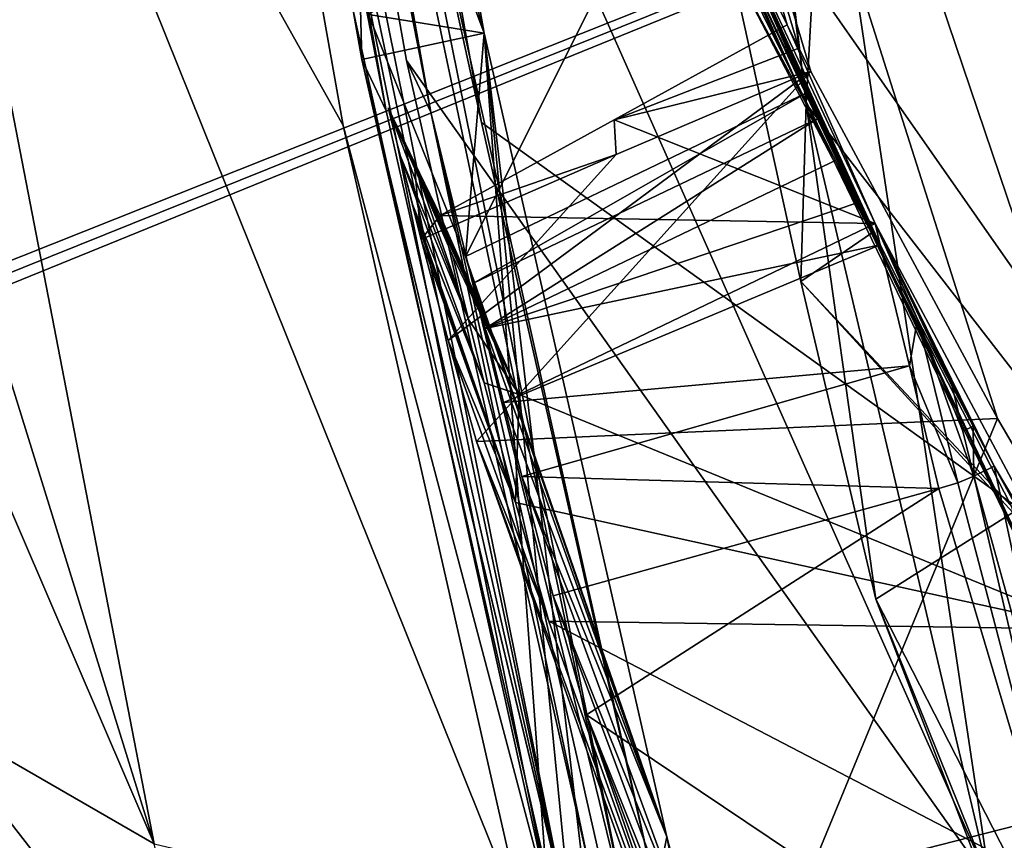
# Model space of a CAD drawing. Header units: millimetres. Extents: x -147 to 294, y -82 to 275.
# Tile 210 of 256: x 179.17 to 184.06, y 186.19 to 190.27. Entities that reach past the tile are written whole.
import ezdxf

# ---------------------------------------------------------------- set-up
doc = ezdxf.new("R2010")
doc.units = ezdxf.units.MM
doc.header["$LTSCALE"] = 67.506716
for name, color, linetype in [('1276', 7, 'CONTINUOUS'), ('1607', 7, 'CONTINUOUS'), ('1618', 7, 'CONTINUOUS'), ('1619', 7, 'CONTINUOUS'), ('1762', 7, 'CONTINUOUS'), ('1814', 7, 'CONTINUOUS'), ('1900', 7, 'CONTINUOUS'), ('1901', 7, 'CONTINUOUS'), ('1903', 7, 'CONTINUOUS'), ('2335', 7, 'CONTINUOUS'), ('3139', 7, 'CONTINUOUS'), ('3140', 7, 'CONTINUOUS'), ('3141', 7, 'CONTINUOUS'), ('504', 7, 'CONTINUOUS'), ('505', 7, 'CONTINUOUS'), ('516', 7, 'CONTINUOUS'), ('522', 7, 'CONTINUOUS'), ('563', 7, 'CONTINUOUS'), ('596', 7, 'CONTINUOUS'), ('597', 7, 'CONTINUOUS'), ('598', 7, 'CONTINUOUS'), ('600', 7, 'CONTINUOUS'), ('601', 7, 'CONTINUOUS'), ('753', 7, 'CONTINUOUS'), ('756', 7, 'CONTINUOUS'), ('841', 7, 'CONTINUOUS'), ('842', 7, 'CONTINUOUS'), ('845', 7, 'CONTINUOUS'), ('846', 7, 'CONTINUOUS'), ('847', 7, 'CONTINUOUS'), ('848', 7, 'CONTINUOUS'), ('849', 7, 'CONTINUOUS'), ('850', 7, 'CONTINUOUS'), ('851', 7, 'CONTINUOUS'), ('862', 7, 'CONTINUOUS'), ('864', 7, 'CONTINUOUS'), ('865', 7, 'CONTINUOUS'), ('866', 7, 'CONTINUOUS'), ('867', 7, 'CONTINUOUS'), ('869', 7, 'CONTINUOUS')]:
    doc.layers.add(name, color=color, linetype=linetype)

msp = doc.modelspace()

# ---------------------------------------------------------------- linework, layer by layer
at = {"layer": '1276', "linetype": 'CONTINUOUS'}
for points in [[(180.2708, 193.8465, -16.9012), (180.9874, 189.8126, -17.9369), (180.1465, 194.1301, -18.0937), (180.2708, 193.8465, -16.9012)], [(180.9874, 189.8126, -17.9369), (180.8677, 190.0668, -19.1354), (180.1465, 194.1301, -18.0937), (180.9874, 189.8126, -17.9369)], [(181.9026, 185.761, -18.997), (181.7823, 186.0453, -20.1876), (180.8677, 190.0668, -19.1354), (181.9026, 185.761, -18.997)], [(181.889, 185.815, -18.9789), (181.9026, 185.761, -18.997), (180.8677, 190.0668, -19.1354), (181.889, 185.815, -18.9789)], [(180.9874, 189.8126, -17.9369), (181.889, 185.815, -18.9789), (180.8677, 190.0668, -19.1354), (180.9874, 189.8126, -17.9369)]]:
    msp.add_3dface(points, dxfattribs=at)
at = {"layer": '1607', "linetype": 'CONTINUOUS'}
for points in [[(181.1026, 206.3418, -15.59), (183.5312, 198.1059, -17.5948), (183.0761, 189.848, -20.2481), (181.1026, 206.3418, -15.59)], [(183.5312, 198.1059, -17.5948), (185.5987, 186.5958, -21.0886), (183.0761, 189.848, -20.2481), (183.5312, 198.1059, -17.5948)], [(183.0761, 189.848, -20.2481), (185.5987, 186.5958, -21.0886), (184.789, 186.312, -21.269), (183.0761, 189.848, -20.2481)]]:
    msp.add_3dface(points, dxfattribs=at)
at = {"layer": '1618', "linetype": 'CONTINUOUS'}
for points in [[(183.0761, 189.848, -20.2481), (184.789, 186.312, -21.269), (182.701, 190.6943, -24.5566), (183.0761, 189.848, -20.2481)], [(182.701, 190.6943, -24.5566), (184.789, 186.312, -21.269), (182.7499, 190.5868, -25.3619), (182.701, 190.6943, -24.5566)], [(182.7499, 190.5868, -25.3619), (184.789, 186.312, -21.269), (183.4011, 189.2052, -26.2221), (182.7499, 190.5868, -25.3619)], [(184.789, 186.312, -21.269), (184.0963, 187.849, -27.1122), (183.4011, 189.2052, -26.2221), (184.789, 186.312, -21.269)]]:
    msp.add_3dface(points, dxfattribs=at)
at = {"layer": '1619', "linetype": 'CONTINUOUS'}
for points in [[(181.1026, 206.3418, -15.59), (183.0761, 189.848, -20.2481), (181.2414, 204.3095, -15.5825), (181.1026, 206.3418, -15.59)], [(181.2414, 204.3095, -15.5825), (183.0761, 189.848, -20.2481), (183.9919, 185.9735, -20.2305), (181.2414, 204.3095, -15.5825)], [(183.0761, 189.848, -20.2481), (182.701, 190.6943, -24.5566), (182.3504, 191.4514, -28.7709), (183.0761, 189.848, -20.2481)], [(182.3737, 191.3629, -28.6784), (183.0761, 189.848, -20.2481), (182.3504, 191.4514, -28.7709), (182.3737, 191.3629, -28.6784)], [(182.7026, 190.5453, -25.2913), (183.0761, 189.848, -20.2481), (182.3737, 191.3629, -28.6784), (182.7026, 190.5453, -25.2913)], [(183.0499, 188.964, -25.7038), (183.0761, 189.848, -20.2481), (182.7026, 190.5453, -25.2913), (183.0499, 188.964, -25.7038)], [(183.4236, 187.3857, -26.1183), (183.0761, 189.848, -20.2481), (183.0499, 188.964, -25.7038), (183.4236, 187.3857, -26.1183)], [(183.9919, 185.9735, -20.2305), (183.0761, 189.848, -20.2481), (183.4236, 187.3857, -26.1183), (183.9919, 185.9735, -20.2305)]]:
    msp.add_3dface(points, dxfattribs=at)
at = {"layer": '1762', "linetype": 'CONTINUOUS'}
for points in [[(181.2414, 204.3095, -15.5825), (183.9919, 185.9735, -20.2305), (180.3679, 194.1163, -17.9134), (181.2414, 204.3095, -15.5825)], [(180.3679, 194.1163, -17.9134), (183.9919, 185.9735, -20.2305), (181.0893, 190.062, -18.953), (180.3679, 194.1163, -17.9134)], [(181.0893, 190.062, -18.953), (183.9919, 185.9735, -20.2305), (181.9989, 186.0484, -20.0028), (181.0893, 190.062, -18.953)]]:
    msp.add_3dface(points, dxfattribs=at)
at = {"layer": '1814', "linetype": 'CONTINUOUS'}
for points in [[(180.3679, 194.1163, -17.9134), (181.0893, 190.062, -18.953), (181.2094, 189.8063, -17.862), (180.3679, 194.1163, -17.9134)], [(180.4286, 193.9871, -17.3619), (180.3679, 194.1163, -17.9134), (181.2094, 189.8063, -17.862), (180.4286, 193.9871, -17.3619)], [(180.4877, 193.8629, -16.8223), (180.4286, 193.9871, -17.3619), (181.2094, 189.8063, -17.862), (180.4877, 193.8629, -16.8223)], [(181.0893, 190.062, -18.953), (181.9989, 186.0484, -20.0028), (181.2094, 189.8063, -17.862), (181.0893, 190.062, -18.953)], [(181.9989, 186.0484, -20.0028), (182.1194, 185.7906, -18.9129), (181.2094, 189.8063, -17.862), (181.9989, 186.0484, -20.0028)]]:
    msp.add_3dface(points, dxfattribs=at)
at = {"layer": '1900', "linetype": 'CONTINUOUS'}
for points in [[(184.2635, 194.3308, -15.855), (180.7344, 193.8451, -16.5529), (185.7514, 186.6759, -17.8657), (184.2635, 194.3308, -15.855)], [(180.7344, 193.8451, -16.5529), (181.4619, 189.7549, -17.6032), (185.7514, 186.6759, -17.8657), (180.7344, 193.8451, -16.5529)], [(181.4619, 189.7549, -17.6032), (182.3559, 185.8087, -18.6369), (185.7514, 186.6759, -17.8657), (181.4619, 189.7549, -17.6032)]]:
    msp.add_3dface(points, dxfattribs=at)
at = {"layer": '1901', "linetype": 'CONTINUOUS'}
for points in [[(180.4877, 193.8629, -16.8223), (181.2094, 189.8063, -17.862), (182.1945, 185.7789, -18.7371), (180.4877, 193.8629, -16.8223)], [(180.4877, 193.8629, -16.8223), (182.1945, 185.7789, -18.7371), (180.5671, 193.837, -16.6471), (180.4877, 193.8629, -16.8223)], [(181.4619, 189.7549, -17.6032), (180.7344, 193.8451, -16.5529), (180.5671, 193.837, -16.6471), (181.4619, 189.7549, -17.6032)], [(182.3559, 185.8087, -18.6369), (181.4619, 189.7549, -17.6032), (180.5671, 193.837, -16.6471), (182.3559, 185.8087, -18.6369)], [(182.1945, 185.7789, -18.7371), (182.3559, 185.8087, -18.6369), (180.5671, 193.837, -16.6471), (182.1945, 185.7789, -18.7371)], [(181.2094, 189.8063, -17.862), (182.1194, 185.7906, -18.9129), (182.1945, 185.7789, -18.7371), (181.2094, 189.8063, -17.862)]]:
    msp.add_3dface(points, dxfattribs=at)
at = {"layer": '1903', "linetype": 'CONTINUOUS'}
msp.add_3dface([(185.7514, 186.6759, -17.8657), (182.3559, 185.8087, -18.6369), (185.7879, 185.4633, -18.2328), (185.7514, 186.6759, -17.8657)], dxfattribs=at)
at = {"layer": '2335', "linetype": 'CONTINUOUS'}
for points in [[(185.5987, 186.5958, -21.0886), (183.5312, 198.1059, -17.5948), (185.5938, 186.8101, -20.2738), (185.5987, 186.5958, -21.0886)], [(183.5312, 198.1059, -17.5948), (184.6949, 190.9268, -19.1787), (185.5018, 187.1961, -20.1692), (183.5312, 198.1059, -17.5948)], [(183.5312, 198.1059, -17.5948), (185.5018, 187.1961, -20.1692), (185.5938, 186.8101, -20.2738), (183.5312, 198.1059, -17.5948)]]:
    msp.add_3dface(points, dxfattribs=at)
at = {"layer": '3139', "linetype": 'CONTINUOUS'}
msp.add_3dface([(183.9919, 185.9735, -20.2305), (183.4236, 187.3857, -26.1183), (186.2514, 180.0407, -28.1619), (183.9919, 185.9735, -20.2305)], dxfattribs=at)
at = {"layer": '3140', "linetype": 'CONTINUOUS'}
for points in [[(184.1042, 187.8167, -27.1207), (186.9895, 180.4204, -29.1826), (183.4236, 187.3857, -26.1183), (184.1042, 187.8167, -27.1207)], [(183.4236, 187.3857, -26.1183), (186.9895, 180.4204, -29.1826), (186.2514, 180.0407, -28.1619), (183.4236, 187.3857, -26.1183)]]:
    msp.add_3dface(points, dxfattribs=at)
at = {"layer": '3141', "linetype": 'CONTINUOUS'}
for points in [[(182.7499, 190.5868, -25.3619), (183.4011, 189.2052, -26.2221), (182.7261, 190.566, -25.3266), (182.7499, 190.5868, -25.3619)], [(183.4011, 189.2052, -26.2221), (182.7026, 190.5453, -25.2913), (182.7261, 190.566, -25.3266), (183.4011, 189.2052, -26.2221)], [(183.4011, 189.2052, -26.2221), (183.0499, 188.964, -25.7038), (182.7026, 190.5453, -25.2913), (183.4011, 189.2052, -26.2221)], [(183.4011, 189.2052, -26.2221), (184.0963, 187.849, -27.1122), (183.0499, 188.964, -25.7038), (183.4011, 189.2052, -26.2221)], [(184.0963, 187.849, -27.1122), (184.1042, 187.8167, -27.1207), (183.0499, 188.964, -25.7038), (184.0963, 187.849, -27.1122)], [(184.1042, 187.8167, -27.1207), (183.4236, 187.3857, -26.1183), (183.0499, 188.964, -25.7038), (184.1042, 187.8167, -27.1207)]]:
    msp.add_3dface(points, dxfattribs=at)
at = {"layer": '504', "linetype": 'CONTINUOUS'}
for points in [[(178.2795, 194.1921, -18.4643), (177.1486, 194.8228, -21.2411), (179.8334, 186.1688, -20.5821), (178.2795, 194.1921, -18.4643)], [(177.1486, 194.8228, -21.2411), (177.8431, 190.8022, -22.2698), (179.8334, 186.1688, -20.5821), (177.1486, 194.8228, -21.2411)], [(180.0518, 193.8124, -16.7718), (178.2795, 194.1921, -18.4643), (180.774, 189.7402, -17.8172), (180.0518, 193.8124, -16.7718)], [(181.6835, 185.7332, -18.8659), (178.2795, 194.1921, -18.4643), (179.8334, 186.1688, -20.5821), (181.6835, 185.7332, -18.8659)], [(178.2795, 194.1921, -18.4643), (181.6835, 185.7332, -18.8659), (180.774, 189.7402, -17.8172), (178.2795, 194.1921, -18.4643)], [(177.8431, 190.8022, -22.2698), (178.6875, 186.8293, -23.3031), (179.8334, 186.1688, -20.5821), (177.8431, 190.8022, -22.2698)]]:
    msp.add_3dface(points, dxfattribs=at)
at = {"layer": '505', "linetype": 'CONTINUOUS'}
for points in [[(178.6875, 186.8293, -23.3031), (178.8285, 186.2316, -23.46), (180.1301, 184.9704, -20.9041), (178.6875, 186.8293, -23.3031)], [(179.8334, 186.1688, -20.5821), (178.6875, 186.8293, -23.3031), (180.1301, 184.9704, -20.9041), (179.8334, 186.1688, -20.5821)], [(178.8285, 186.2316, -23.46), (178.9729, 185.6352, -23.617), (180.1301, 184.9704, -20.9041), (178.8285, 186.2316, -23.46)]]:
    msp.add_3dface(points, dxfattribs=at)
at = {"layer": '516', "linetype": 'CONTINUOUS'}
for points in [[(180.0518, 193.8124, -16.7718), (181.8264, 185.7675, -18.8589), (180.2004, 193.8188, -16.7721), (180.0518, 193.8124, -16.7718)], [(180.2004, 193.8188, -16.7721), (181.889, 185.815, -18.9789), (180.2708, 193.8465, -16.9012), (180.2004, 193.8188, -16.7721)], [(181.8264, 185.7675, -18.8589), (181.889, 185.815, -18.9789), (180.2004, 193.8188, -16.7721), (181.8264, 185.7675, -18.8589)], [(180.2708, 193.8465, -16.9012), (181.889, 185.815, -18.9789), (180.9874, 189.8126, -17.9369), (180.2708, 193.8465, -16.9012)], [(180.0518, 193.8124, -16.7718), (180.774, 189.7402, -17.8172), (181.8264, 185.7675, -18.8589), (180.0518, 193.8124, -16.7718)], [(180.774, 189.7402, -17.8172), (181.6835, 185.7332, -18.8659), (181.8264, 185.7675, -18.8589), (180.774, 189.7402, -17.8172)]]:
    msp.add_3dface(points, dxfattribs=at)
at = {"layer": '522', "linetype": 'CONTINUOUS'}
for points in [[(180.8677, 190.0668, -19.1354), (180.758, 194.234, -18.1333), (180.1465, 194.1301, -18.0937), (180.8677, 190.0668, -19.1354)], [(181.4749, 190.1985, -19.1681), (180.758, 194.234, -18.1333), (180.8677, 190.0668, -19.1354), (181.4749, 190.1985, -19.1681)], [(181.7823, 186.0453, -20.1876), (181.4749, 190.1985, -19.1681), (180.8677, 190.0668, -19.1354), (181.7823, 186.0453, -20.1876)], [(182.3836, 186.2044, -20.2131), (181.4749, 190.1985, -19.1681), (182.1101, 184.8387, -20.5089), (182.3836, 186.2044, -20.2131)], [(182.1101, 184.8387, -20.5089), (181.4749, 190.1985, -19.1681), (181.9411, 185.4406, -20.3481), (182.1101, 184.8387, -20.5089)], [(181.9411, 185.4406, -20.3481), (181.4749, 190.1985, -19.1681), (181.7823, 186.0453, -20.1876), (181.9411, 185.4406, -20.3481)], [(183.3234, 181.441, -21.4443), (182.3836, 186.2044, -20.2131), (182.1101, 184.8387, -20.5089), (183.3234, 181.441, -21.4443)], [(182.5395, 185.6094, -20.371), (182.3836, 186.2044, -20.2131), (183.3234, 181.441, -21.4443), (182.5395, 185.6094, -20.371)]]:
    msp.add_3dface(points, dxfattribs=at)
at = {"layer": '563', "linetype": 'CONTINUOUS'}
for points in [[(177.3392, 188.0431, -34.2814), (177.5112, 188.2791, -35.0196), (179.7479, 181.8463, -36.7729), (177.3392, 188.0431, -34.2814)], [(179.7479, 181.8463, -36.7729), (177.5112, 188.2791, -35.0196), (179.0627, 185.3523, -36.3174), (179.7479, 181.8463, -36.7729)], [(177.349, 188.0032, -34.2919), (177.3392, 188.0431, -34.2814), (179.7479, 181.8463, -36.7729), (177.349, 188.0032, -34.2919)], [(179.5957, 181.571, -36.0547), (178.3208, 184.7325, -35.1705), (177.349, 188.0032, -34.2919), (179.5957, 181.571, -36.0547)], [(179.5957, 181.571, -36.0547), (177.349, 188.0032, -34.2919), (179.7479, 181.8463, -36.7729), (179.5957, 181.571, -36.0547)]]:
    msp.add_3dface(points, dxfattribs=at)
at = {"layer": '596', "linetype": 'CONTINUOUS'}
for points in [[(182.7059, 185.0174, -20.5292), (183.8957, 181.6855, -21.4465), (181.9845, 186.8106, -27.9942), (182.7059, 185.0174, -20.5292)], [(181.9845, 186.8106, -27.9942), (183.8957, 181.6855, -21.4465), (182.9648, 183.9839, -28.7693), (181.9845, 186.8106, -27.9942)]]:
    msp.add_3dface(points, dxfattribs=at)
at = {"layer": '597', "linetype": 'CONTINUOUS'}
for points in [[(182.3836, 186.2044, -20.2131), (182.5395, 185.6094, -20.371), (181.6628, 187.9954, -27.6787), (182.3836, 186.2044, -20.2131)], [(181.6628, 187.9954, -27.6787), (182.5395, 185.6094, -20.371), (181.8185, 187.4016, -27.8363), (181.6628, 187.9954, -27.6787)], [(182.5395, 185.6094, -20.371), (182.7059, 185.0174, -20.5292), (181.8185, 187.4016, -27.8363), (182.5395, 185.6094, -20.371)], [(182.7059, 185.0174, -20.5292), (181.9845, 186.8106, -27.9942), (181.8185, 187.4016, -27.8363), (182.7059, 185.0174, -20.5292)]]:
    msp.add_3dface(points, dxfattribs=at)
at = {"layer": '598', "linetype": 'CONTINUOUS'}
for points in [[(180.758, 194.234, -18.1333), (181.4749, 190.1985, -19.1681), (179.5302, 197.2797, -30.8732), (180.758, 194.234, -18.1333)], [(179.5302, 197.2797, -30.8732), (181.4749, 190.1985, -19.1681), (180.1427, 193.7698, -31.7681), (179.5302, 197.2797, -30.8732)], [(180.1427, 193.7698, -31.7681), (181.4749, 190.1985, -19.1681), (180.8998, 190.2915, -32.6755), (180.1427, 193.7698, -31.7681)], [(180.8998, 190.2915, -32.6755), (181.4749, 190.1985, -19.1681), (181.3826, 189.0888, -27.6993), (180.8998, 190.2915, -32.6755)], [(181.4749, 190.1985, -19.1681), (182.3836, 186.2044, -20.2131), (181.3826, 189.0888, -27.6993), (181.4749, 190.1985, -19.1681)], [(181.3826, 189.0888, -27.6993), (182.3836, 186.2044, -20.2131), (181.4224, 188.9565, -27.5173), (181.3826, 189.0888, -27.6993)], [(181.4224, 188.9565, -27.5173), (182.3836, 186.2044, -20.2131), (181.4806, 188.7301, -27.4849), (181.4224, 188.9565, -27.5173)], [(181.4806, 188.7301, -27.4849), (182.3836, 186.2044, -20.2131), (181.5709, 188.3626, -27.5818), (181.4806, 188.7301, -27.4849)], [(182.3836, 186.2044, -20.2131), (181.6628, 187.9954, -27.6787), (181.5709, 188.3626, -27.5818), (182.3836, 186.2044, -20.2131)]]:
    msp.add_3dface(points, dxfattribs=at)
at = {"layer": '600', "linetype": 'CONTINUOUS'}
for points in [[(180.8998, 190.2915, -32.6755), (181.3826, 189.0888, -27.6993), (182.4738, 191.2681, -33.4307), (180.8998, 190.2915, -32.6755)], [(182.4738, 191.2681, -33.4307), (181.3826, 189.0888, -27.6993), (183.0789, 189.9023, -27.6846), (182.4738, 191.2681, -33.4307)]]:
    msp.add_3dface(points, dxfattribs=at)
at = {"layer": '601', "linetype": 'CONTINUOUS'}
for points in [[(177.4701, 208.8882, -28.9701), (182.4738, 191.2681, -33.4307), (182.9819, 190.2393, -33.7868), (177.4701, 208.8882, -28.9701)], [(185.0229, 186.5877, -35.0661), (177.4701, 208.8882, -28.9701), (184.028, 188.2825, -34.4717), (185.0229, 186.5877, -35.0661)], [(184.028, 188.2825, -34.4717), (177.4701, 208.8882, -28.9701), (183.1003, 190.0076, -33.8677), (184.028, 188.2825, -34.4717)], [(183.1003, 190.0076, -33.8677), (177.4701, 208.8882, -28.9701), (183.0405, 190.1243, -33.8269), (183.1003, 190.0076, -33.8677)], [(183.0405, 190.1243, -33.8269), (177.4701, 208.8882, -28.9701), (182.9819, 190.2393, -33.7868), (183.0405, 190.1243, -33.8269)], [(182.4738, 191.2681, -33.4307), (183.0789, 189.9023, -27.6846), (183.1375, 189.7766, -27.5017), (182.4738, 191.2681, -33.4307)], [(182.9819, 190.2393, -33.7868), (182.4738, 191.2681, -33.4307), (183.4195, 189.2517, -29.6316), (182.9819, 190.2393, -33.7868)], [(183.4195, 189.2517, -29.6316), (182.4738, 191.2681, -33.4307), (183.4449, 189.1469, -27.5927), (183.4195, 189.2517, -29.6316)], [(183.4449, 189.1469, -27.5927), (182.4738, 191.2681, -33.4307), (183.3399, 189.3591, -27.5312), (183.4449, 189.1469, -27.5927)], [(183.3399, 189.3591, -27.5312), (182.4738, 191.2681, -33.4307), (183.2358, 189.5718, -27.4697), (183.3399, 189.3591, -27.5312)], [(183.2358, 189.5718, -27.4697), (182.4738, 191.2681, -33.4307), (183.1375, 189.7766, -27.5017), (183.2358, 189.5718, -27.4697)], [(184.4956, 187.2362, -30.224), (183.4195, 189.2517, -29.6316), (184.0117, 188.0458, -28.076), (184.4956, 187.2362, -30.224)], [(184.0117, 188.0458, -28.076), (183.4195, 189.2517, -29.6316), (183.9066, 188.2444, -27.9705), (184.0117, 188.0458, -28.076)], [(183.9066, 188.2444, -27.9705), (183.4195, 189.2517, -29.6316), (183.8024, 188.4436, -27.8654), (183.9066, 188.2444, -27.9705)], [(183.8024, 188.4436, -27.8654), (183.4195, 189.2517, -29.6316), (183.6306, 188.7776, -27.716), (183.8024, 188.4436, -27.8654)], [(183.6306, 188.7776, -27.716), (183.4195, 189.2517, -29.6316), (183.4449, 189.1469, -27.5927), (183.6306, 188.7776, -27.716)], [(184.7297, 186.7443, -28.7607), (184.4956, 187.2362, -30.224), (184.0117, 188.0458, -28.076), (184.7297, 186.7443, -28.7607)]]:
    msp.add_3dface(points, dxfattribs=at)
at = {"layer": '753', "linetype": 'CONTINUOUS'}
for points in [[(178.1013, 188.6003, -35.446), (178.087, 188.6572, -35.4309), (192.022, 194.1991, -38.7813), (178.1013, 188.6003, -35.446)], [(178.1157, 188.5432, -35.4612), (178.1013, 188.6003, -35.446), (192.022, 194.1991, -38.7813), (178.1157, 188.5432, -35.4612)], [(180.3205, 182.229, -37.1913), (178.1157, 188.5432, -35.4612), (192.022, 194.1991, -38.7813), (180.3205, 182.229, -37.1913)], [(181.8288, 179.3103, -38.0447), (180.3205, 182.229, -37.1913), (192.022, 194.1991, -38.7813), (181.8288, 179.3103, -38.0447)], [(183.6021, 176.5424, -38.8919), (181.8288, 179.3103, -38.0447), (192.022, 194.1991, -38.7813), (183.6021, 176.5424, -38.8919)], [(183.6021, 176.5424, -38.8919), (192.022, 194.1991, -38.7813), (183.6337, 176.4974, -38.9059), (183.6021, 176.5424, -38.8919)], [(192.022, 194.1991, -38.7813), (183.6653, 176.4525, -38.9199), (183.6337, 176.4974, -38.9059), (192.022, 194.1991, -38.7813)], [(196.8163, 183.2676, -41.8664), (183.6653, 176.4525, -38.9199), (192.022, 194.1991, -38.7813), (196.8163, 183.2676, -41.8664)], [(178.1157, 188.5432, -35.4612), (180.3205, 182.229, -37.1913), (179.0627, 185.3523, -36.3174), (178.1157, 188.5432, -35.4612)]]:
    msp.add_3dface(points, dxfattribs=at)
at = {"layer": '756', "linetype": 'CONTINUOUS'}
msp.add_3dface([(178.087, 188.6572, -35.4309), (175.102, 216.4034, -28.5238), (192.022, 194.1991, -38.7813), (178.087, 188.6572, -35.4309)], dxfattribs=at)
at = {"layer": '841', "linetype": 'CONTINUOUS'}
msp.add_3dface([(177.4701, 208.8882, -28.9701), (185.0229, 186.5877, -35.0661), (208.1938, 203.3747, -38.9809), (177.4701, 208.8882, -28.9701)], dxfattribs=at)
at = {"layer": '842', "linetype": 'CONTINUOUS'}
for points in [[(181.4379, 188.1693, -33.6504), (183.1003, 190.0076, -33.8677), (181.2963, 188.6709, -33.5155), (181.4379, 188.1693, -33.6504)], [(181.2963, 188.6709, -33.5155), (183.1003, 190.0076, -33.8677), (182.1313, 189.5949, -33.6254), (181.2963, 188.6709, -33.5155)], [(184.028, 188.2825, -34.4717), (183.1003, 190.0076, -33.8677), (181.4379, 188.1693, -33.6504), (184.028, 188.2825, -34.4717)], [(181.1628, 189.1721, -33.3807), (181.2963, 188.6709, -33.5155), (182.1313, 189.5949, -33.6254), (181.1628, 189.1721, -33.3807)], [(182.6169, 184.8648, -34.5756), (184.028, 188.2825, -34.4717), (181.4379, 188.1693, -33.6504), (182.6169, 184.8648, -34.5756)], [(185.0229, 186.5877, -35.0661), (184.028, 188.2825, -34.4717), (182.6169, 184.8648, -34.5756), (185.0229, 186.5877, -35.0661)], [(190.6791, 184.9679, -37.0082), (185.0229, 186.5877, -35.0661), (182.6169, 184.8648, -34.5756), (190.6791, 184.9679, -37.0082)]]:
    msp.add_3dface(points, dxfattribs=at)
at = {"layer": '845', "linetype": 'CONTINUOUS'}
for points in [[(183.4195, 189.2517, -29.6316), (184.4956, 187.2362, -30.224), (181.65, 188.4032, -29.647), (183.4195, 189.2517, -29.6316)], [(181.3187, 189.0906, -29.4487), (181.65, 188.4032, -29.647), (181.3966, 188.7751, -29.5319), (181.3187, 189.0906, -29.4487)], [(181.3966, 188.7751, -29.5319), (181.65, 188.4032, -29.647), (181.4758, 188.46, -29.6151), (181.3966, 188.7751, -29.5319)], [(181.4758, 188.46, -29.6151), (181.65, 188.4032, -29.647), (181.6314, 187.8664, -29.7726), (181.4758, 188.46, -29.6151)], [(181.65, 188.4032, -29.647), (184.4956, 187.2362, -30.224), (181.6314, 187.8664, -29.7726), (181.65, 188.4032, -29.647)], [(181.6314, 187.8664, -29.7726), (184.4956, 187.2362, -30.224), (181.7974, 187.2757, -29.9305), (181.6314, 187.8664, -29.7726)], [(184.4956, 187.2362, -30.224), (185.657, 185.268, -30.8141), (181.7974, 187.2757, -29.9305), (184.4956, 187.2362, -30.224)], [(181.7974, 187.2757, -29.9305), (185.657, 185.268, -30.8141), (182.984, 183.9528, -30.8452), (181.7974, 187.2757, -29.9305)]]:
    msp.add_3dface(points, dxfattribs=at)
at = {"layer": '846', "linetype": 'CONTINUOUS'}
for points in [[(182.9819, 190.2393, -33.7868), (183.4195, 189.2517, -29.6316), (182.1218, 189.7682, -33.5907), (182.9819, 190.2393, -33.7868)], [(182.1218, 189.7682, -33.5907), (183.4195, 189.2517, -29.6316), (181.2559, 189.2929, -33.3899), (182.1218, 189.7682, -33.5907)], [(183.4195, 189.2517, -29.6316), (181.65, 188.4032, -29.647), (181.2559, 189.2929, -33.3899), (183.4195, 189.2517, -29.6316)]]:
    msp.add_3dface(points, dxfattribs=at)
at = {"layer": '847', "linetype": 'CONTINUOUS'}
for points in [[(183.0405, 190.1243, -33.8269), (182.9819, 190.2393, -33.7868), (182.1218, 189.7682, -33.5907), (183.0405, 190.1243, -33.8269)], [(183.1003, 190.0076, -33.8677), (183.0405, 190.1243, -33.8269), (182.1218, 189.7682, -33.5907), (183.1003, 190.0076, -33.8677)], [(182.1313, 189.5949, -33.6254), (183.1003, 190.0076, -33.8677), (182.1218, 189.7682, -33.5907), (182.1313, 189.5949, -33.6254)], [(181.1397, 189.2618, -33.3567), (181.1628, 189.1721, -33.3807), (180.9978, 189.8277, -33.2064), (181.1397, 189.2618, -33.3567)], [(180.9978, 189.8277, -33.2064), (181.1628, 189.1721, -33.3807), (181.1276, 189.5587, -33.2987), (180.9978, 189.8277, -33.2064)], [(181.1168, 189.3519, -33.3327), (181.1397, 189.2618, -33.3567), (180.9978, 189.8277, -33.2064), (181.1168, 189.3519, -33.3327)], [(181.057, 189.5897, -33.2696), (181.1168, 189.3519, -33.3327), (180.9978, 189.8277, -33.2064), (181.057, 189.5897, -33.2696)], [(182.1313, 189.5949, -33.6254), (182.1218, 189.7682, -33.5907), (181.2559, 189.2929, -33.3899), (182.1313, 189.5949, -33.6254)], [(181.1628, 189.1721, -33.3807), (181.2559, 189.2929, -33.3899), (181.1276, 189.5587, -33.2987), (181.1628, 189.1721, -33.3807)], [(181.1628, 189.1721, -33.3807), (182.1313, 189.5949, -33.6254), (181.2559, 189.2929, -33.3899), (181.1628, 189.1721, -33.3807)]]:
    msp.add_3dface(points, dxfattribs=at)
at = {"layer": '848', "linetype": 'CONTINUOUS'}
for points in [[(181.4758, 188.46, -29.6151), (181.6314, 187.8664, -29.7726), (181.1168, 189.3519, -33.3327), (181.4758, 188.46, -29.6151)], [(181.6314, 187.8664, -29.7726), (181.1397, 189.2618, -33.3567), (181.1168, 189.3519, -33.3327), (181.6314, 187.8664, -29.7726)], [(181.6314, 187.8664, -29.7726), (181.1628, 189.1721, -33.3807), (181.1397, 189.2618, -33.3567), (181.6314, 187.8664, -29.7726)], [(181.2963, 188.6709, -33.5155), (181.1628, 189.1721, -33.3807), (181.6314, 187.8664, -29.7726), (181.2963, 188.6709, -33.5155)], [(181.4379, 188.1693, -33.6504), (181.2963, 188.6709, -33.5155), (181.7974, 187.2757, -29.9305), (181.4379, 188.1693, -33.6504)], [(181.2963, 188.6709, -33.5155), (181.6314, 187.8664, -29.7726), (181.7974, 187.2757, -29.9305), (181.2963, 188.6709, -33.5155)]]:
    msp.add_3dface(points, dxfattribs=at)
at = {"layer": '849', "linetype": 'CONTINUOUS'}
for points in [[(181.3966, 188.7751, -29.5319), (181.057, 189.5897, -33.2696), (180.9978, 189.8277, -33.2064), (181.3966, 188.7751, -29.5319)], [(181.3966, 188.7751, -29.5319), (180.9978, 189.8277, -33.2064), (181.1582, 189.4592, -31.3278), (181.3966, 188.7751, -29.5319)], [(181.3966, 188.7751, -29.5319), (181.4758, 188.46, -29.6151), (181.057, 189.5897, -33.2696), (181.3966, 188.7751, -29.5319)], [(181.4758, 188.46, -29.6151), (181.1168, 189.3519, -33.3327), (181.057, 189.5897, -33.2696), (181.4758, 188.46, -29.6151)], [(181.3187, 189.0906, -29.4487), (181.3966, 188.7751, -29.5319), (181.1582, 189.4592, -31.3278), (181.3187, 189.0906, -29.4487)]]:
    msp.add_3dface(points, dxfattribs=at)
at = {"layer": '850', "linetype": 'CONTINUOUS'}
for points in [[(181.65, 188.4032, -29.647), (180.9978, 189.8277, -33.2064), (181.1276, 189.5587, -33.2987), (181.65, 188.4032, -29.647)], [(180.9978, 189.8277, -33.2064), (181.65, 188.4032, -29.647), (181.1582, 189.4592, -31.3278), (180.9978, 189.8277, -33.2064)], [(181.2559, 189.2929, -33.3899), (181.65, 188.4032, -29.647), (181.1276, 189.5587, -33.2987), (181.2559, 189.2929, -33.3899)], [(181.65, 188.4032, -29.647), (181.3187, 189.0906, -29.4487), (181.1582, 189.4592, -31.3278), (181.65, 188.4032, -29.647)]]:
    msp.add_3dface(points, dxfattribs=at)
at = {"layer": '851', "linetype": 'CONTINUOUS'}
for points in [[(182.6169, 184.8648, -34.5756), (181.4379, 188.1693, -33.6504), (182.984, 183.9528, -30.8452), (182.6169, 184.8648, -34.5756)], [(181.4379, 188.1693, -33.6504), (181.7974, 187.2757, -29.9305), (182.984, 183.9528, -30.8452), (181.4379, 188.1693, -33.6504)]]:
    msp.add_3dface(points, dxfattribs=at)
at = {"layer": '862', "linetype": 'CONTINUOUS'}
for points in [[(183.8306, 187.9634, -27.9321), (184.5929, 185.0592, -28.6852), (183.9109, 187.9966, -27.9831), (183.8306, 187.9634, -27.9321)], [(183.9109, 187.9966, -27.9831), (184.5929, 185.0592, -28.6852), (184.398, 186.2399, -28.4521), (183.9109, 187.9966, -27.9831)], [(183.7362, 187.9349, -27.9115), (184.5929, 185.0592, -28.6852), (183.8306, 187.9634, -27.9321), (183.7362, 187.9349, -27.9115)]]:
    msp.add_3dface(points, dxfattribs=at)
at = {"layer": '864', "linetype": 'CONTINUOUS'}
for points in [[(181.4806, 188.7301, -27.4849), (183.3399, 189.3591, -27.5312), (183.2358, 189.5718, -27.4697), (181.4806, 188.7301, -27.4849)], [(181.4806, 188.7301, -27.4849), (183.4449, 189.1469, -27.5927), (183.3399, 189.3591, -27.5312), (181.4806, 188.7301, -27.4849)], [(181.4806, 188.7301, -27.4849), (181.5709, 188.3626, -27.5818), (183.4449, 189.1469, -27.5927), (181.4806, 188.7301, -27.4849)], [(183.4449, 189.1469, -27.5927), (181.5709, 188.3626, -27.5818), (183.5906, 188.5445, -27.7512), (183.4449, 189.1469, -27.5927)], [(181.5709, 188.3626, -27.5818), (181.6628, 187.9954, -27.6787), (183.5906, 188.5445, -27.7512), (181.5709, 188.3626, -27.5818)], [(181.6628, 187.9954, -27.6787), (183.7362, 187.9349, -27.9115), (183.5906, 188.5445, -27.7512), (181.6628, 187.9954, -27.6787)], [(181.6628, 187.9954, -27.6787), (181.8185, 187.4016, -27.8363), (183.7362, 187.9349, -27.9115), (181.6628, 187.9954, -27.6787)], [(181.8185, 187.4016, -27.8363), (181.9845, 186.8106, -27.9942), (183.7362, 187.9349, -27.9115), (181.8185, 187.4016, -27.8363)], [(181.9845, 186.8106, -27.9942), (184.5929, 185.0592, -28.6852), (183.7362, 187.9349, -27.9115), (181.9845, 186.8106, -27.9942)], [(181.9845, 186.8106, -27.9942), (182.9648, 183.9839, -28.7693), (184.5929, 185.0592, -28.6852), (181.9845, 186.8106, -27.9942)]]:
    msp.add_3dface(points, dxfattribs=at)
at = {"layer": '865', "linetype": 'CONTINUOUS'}
for points in [[(183.6306, 188.7776, -27.716), (183.4449, 189.1469, -27.5927), (183.5906, 188.5445, -27.7512), (183.6306, 188.7776, -27.716)], [(183.8306, 187.9634, -27.9321), (183.6306, 188.7776, -27.716), (183.5906, 188.5445, -27.7512), (183.8306, 187.9634, -27.9321)], [(183.8024, 188.4436, -27.8654), (183.6306, 188.7776, -27.716), (183.8564, 188.22, -27.9243), (183.8024, 188.4436, -27.8654)], [(183.6306, 188.7776, -27.716), (183.8306, 187.9634, -27.9321), (183.9109, 187.9966, -27.9831), (183.6306, 188.7776, -27.716)], [(183.6306, 188.7776, -27.716), (183.9109, 187.9966, -27.9831), (183.8564, 188.22, -27.9243), (183.6306, 188.7776, -27.716)], [(183.7362, 187.9349, -27.9115), (183.8306, 187.9634, -27.9321), (183.5906, 188.5445, -27.7512), (183.7362, 187.9349, -27.9115)]]:
    msp.add_3dface(points, dxfattribs=at)
at = {"layer": '866', "linetype": 'CONTINUOUS'}
for points in [[(183.9066, 188.2444, -27.9705), (183.8024, 188.4436, -27.8654), (183.8564, 188.22, -27.9243), (183.9066, 188.2444, -27.9705)], [(183.9109, 187.9966, -27.9831), (183.9066, 188.2444, -27.9705), (183.8564, 188.22, -27.9243), (183.9109, 187.9966, -27.9831)], [(184.0117, 188.0458, -28.076), (183.9066, 188.2444, -27.9705), (183.9109, 187.9966, -27.9831), (184.0117, 188.0458, -28.076)]]:
    msp.add_3dface(points, dxfattribs=at)
at = {"layer": '867', "linetype": 'CONTINUOUS'}
for points in [[(184.0117, 188.0458, -28.076), (183.9109, 187.9966, -27.9831), (184.398, 186.2399, -28.4521), (184.0117, 188.0458, -28.076)], [(184.7297, 186.7443, -28.7607), (184.0117, 188.0458, -28.076), (184.398, 186.2399, -28.4521), (184.7297, 186.7443, -28.7607)]]:
    msp.add_3dface(points, dxfattribs=at)
at = {"layer": '869', "linetype": 'CONTINUOUS'}
for points in [[(181.3826, 189.0888, -27.6993), (181.4224, 188.9565, -27.5173), (183.0789, 189.9023, -27.6846), (181.3826, 189.0888, -27.6993)], [(183.0789, 189.9023, -27.6846), (181.4224, 188.9565, -27.5173), (183.1375, 189.7766, -27.5017), (183.0789, 189.9023, -27.6846)], [(181.4224, 188.9565, -27.5173), (181.4806, 188.7301, -27.4849), (183.1375, 189.7766, -27.5017), (181.4224, 188.9565, -27.5173)], [(181.4806, 188.7301, -27.4849), (183.2358, 189.5718, -27.4697), (183.1375, 189.7766, -27.5017), (181.4806, 188.7301, -27.4849)]]:
    msp.add_3dface(points, dxfattribs=at)

doc.saveas('drawing.dxf')
